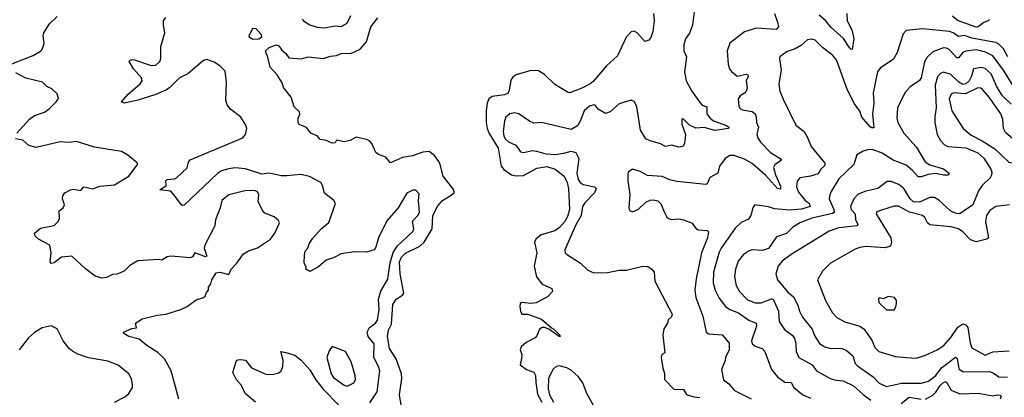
# Model space of a CAD drawing. Extents: x 2293878 to 2522763, y 823964 to 1006972.
# Tile 246 of 256: x 2354415 to 2361002, y 981679 to 984203. Entities that reach past the tile are written whole.
import ezdxf

# ---------------------------------------------------------------- set-up
doc = ezdxf.new("R2010")
doc.units = 0

msp = doc.modelspace()

# ---------------------------------------------------------------- linework, layer by layer
at = {"layer": '0CON20XD'}
for points in [[(2354361.7, 983908.3), (2354505, 983964.4), (2354555, 983992), (2354566.2, 984005), (2354578.8, 984045), (2354572, 984095), (2354576.2, 984115), (2354615, 984176.2), (2354665.9, 984224.1)], [(2356757.4, 981642.6), (2356805.4, 981715), (2356824.6, 981855), (2356816.2, 981885), (2356783.1, 981945), (2356785.4, 982035), (2356745.2, 982085.2), (2356739.3, 982115), (2356756.2, 982145), (2356794.7, 982175), (2356808.1, 982195), (2356818.9, 982265), (2356816.2, 982333.8), (2356832, 982388), (2356878.5, 982468.5), (2356892.7, 982577.3), (2356912.5, 982647.5), (2356940.6, 982689.4), (2357045, 982786.9), (2357051.8, 982805), (2357043.8, 982856.2), (2357078.8, 982895), (2357089.1, 982915), (2357082.9, 982995), (2357088.3, 983038.3), (2357065, 983062.5), (2357045, 983063.3), (2357005, 983043.8), (2356947.5, 982945), (2356871.9, 982858.1), (2356814.5, 982745), (2356798.5, 982681.5), (2356785.7, 982664.3), (2356735, 982649.2), (2356655, 982651.5), (2356565, 982637.5), (2356515, 982610), (2356466.2, 982595), (2356415, 982550), (2356355, 982520), (2356330, 982535), (2356331.7, 982551.7), (2356317.5, 982575), (2356320.5, 982630.5), (2356324.4, 982655), (2356341.9, 982675), (2356350.6, 982705), (2356377, 982743), (2356431.4, 982805), (2356482.8, 982847.2), (2356528, 982975), (2356516.7, 982995), (2356455, 983043.8), (2356441.4, 983095), (2356429.2, 983115), (2356353.9, 983153.9), (2356295, 983168.2), (2356201.5, 983158.5), (2356165, 983160.4), (2356085, 983177.5), (2356035, 983171.2), (2355925, 983206.5), (2355855, 983212.5), (2355815, 983207), (2355765, 983191.9), (2355738.2, 983175), (2355515, 982964), (2355505, 982961.2), (2355495, 982966.7), (2355465, 983010), (2355425, 983056.7), (2355353.3, 983065), (2355394.2, 983095.8), (2355392.5, 983125), (2355401.4, 983135), (2355451.1, 983138.9), (2355465, 983145.5), (2355535, 983212.9), (2355545, 983251.2), (2355555, 983265.5), (2355907.2, 983412.8), (2355926.4, 983435), (2355933.5, 983475), (2355927.7, 983497.7), (2355895, 983550.8), (2355825, 983606.2), (2355802.5, 983635), (2355794.2, 983665.8), (2355797.5, 983785), (2355788.8, 983858.8), (2355753.3, 983895), (2355715, 983920), (2355667, 983937), (2355645, 983930), (2355539.6, 983840.4), (2355485, 983815.5), (2355419.3, 983750.7), (2355397.5, 983735), (2355325, 983702.7), (2355205, 983666.2), (2355115, 983646), (2355096.7, 983655), (2355140.8, 983705), (2355220.8, 983775), (2355234, 983795), (2355230, 983815), (2355176.2, 983875), (2355146.7, 983925), (2355150.5, 983929.5), (2355165, 983936.9), (2355182.5, 983935), (2355295, 983898), (2355325, 983898.8), (2355352, 983925), (2355360, 983945), (2355358.8, 984025), (2355386.2, 984115), (2355376.1, 984166.1), (2355378, 984195), (2355391.9, 984218.1)], [(2356966.1, 981626.1), (2356955.5, 981695), (2356970.9, 981805), (2356968.7, 981835), (2356933.8, 981935), (2356889.7, 982005), (2356875.9, 982084.1), (2356882.2, 982127.8), (2356901.7, 982168.3), (2356911.7, 982298.3), (2356934.5, 982335.5), (2356975, 982360.5), (2356986, 982375), (2356960.2, 982505), (2356956.2, 982585), (2356969, 982615), (2356995, 982642.7), (2357092, 982688), (2357121.6, 982715), (2357174.7, 982805), (2357178.7, 982895), (2357211.8, 982958.2), (2357244.6, 982995), (2357295.4, 983024.6), (2357322, 983045), (2357318.6, 983065), (2357247, 983157), (2357228.9, 983235), (2357218.9, 983255), (2357190, 983295), (2357155, 983323.2), (2357113.1, 983316.9), (2357043.3, 983293.3), (2356975, 983283.1), (2356896.2, 983246.2), (2356865, 983283.3), (2356815, 983301.4), (2356797.5, 983315), (2356770, 983375), (2356755, 983393.3), (2356735, 983403.3), (2356665, 983418.8), (2356625, 983396.7), (2356585, 983387.5), (2356535, 983397.5), (2356525, 983380), (2356505, 983377.5), (2356466.4, 983396.4), (2356425, 983403.3), (2356405, 983427.5), (2356362.5, 983445), (2356333.6, 983483.6), (2356285, 983502.5), (2356277.5, 983515), (2356277.5, 983545), (2356288.3, 983571.7), (2356287.7, 983587.7), (2356251.4, 983621.4), (2356230.8, 983685), (2356180, 983750), (2356170.7, 983780.7), (2356136.7, 983835), (2356090.8, 983885), (2356076.7, 983945), (2356060, 983995), (2356085, 984017.5), (2356134, 984036), (2356148.3, 984028.3), (2356168.8, 983998.8), (2356195, 983977.5), (2356215, 983947.5), (2356297.7, 983942.3), (2356345, 983956), (2356445, 983944.4), (2356495, 983960.5), (2356535, 983964.4), (2356565, 983977.3), (2356635, 983978.9), (2356693.6, 984006.4), (2356734.5, 984055), (2356765, 984155.7), (2356810, 984215)], [(2356305, 984206.2), (2356315, 984192.9), (2356355, 984170), (2356405, 984153.5), (2356451.3, 984148.7), (2356525, 984162.2), (2356565, 984157.8), (2356605, 984180), (2356629.3, 984230.7)], [(2358654.6, 984245), (2358659.2, 984195), (2358650, 984125), (2358637.5, 984085), (2358625, 984066.2), (2358596.7, 984056.7), (2358546.6, 984116.6), (2358525, 984126), (2358505, 984122.5), (2358473.1, 984086.9), (2358415, 983962.9), (2358341.4, 983895), (2358250.7, 983789.3), (2358230.6, 983775), (2358175, 983746.5), (2358095, 983714.4), (2358085, 983715.6), (2357995, 983769.7), (2357926.5, 983836.5), (2357885, 983860.9), (2357835.7, 983864.3), (2357734.2, 983835), (2357712.9, 983817.1), (2357701.8, 983798.2), (2357690.3, 983729.7), (2357680.5, 983709.5), (2357659.5, 983700.5), (2357575, 983690.4), (2357553.3, 983675), (2357542.1, 983645), (2357535.3, 983595), (2357535.7, 983515), (2357542.4, 983475), (2357555, 983441.5), (2357615, 983344.5), (2357637, 983225), (2357655, 983201.5), (2357705, 983167.1), (2357735, 983158.4), (2357785, 983162.1), (2357875, 983210.8), (2357941.4, 983221.4), (2357996.9, 983205), (2358057.1, 983157.1), (2358077.9, 983115), (2358087, 983075), (2358092.8, 982935), (2358083.2, 982895), (2358065, 982856.4), (2358026.4, 982813.6), (2357995, 982791.6), (2357904.1, 982765.9), (2357867.1, 982735), (2357858.1, 982715), (2357875.8, 982645), (2357857.5, 982555), (2357872.5, 982485), (2357911.2, 982435), (2357974, 982405), (2357980, 982385), (2357945, 982350), (2357870.3, 982309.7), (2357835.8, 982305.8), (2357775, 982312), (2357764.3, 982305), (2357760.6, 982285), (2357764.4, 982255), (2357775, 982234.3), (2357815, 982235.5), (2357905, 982200.6), (2357972.1, 982142.1), (2357988.6, 982135), (2358028, 982095), (2358030, 982085), (2358025, 982084.2), (2357955, 982134), (2357925, 982146), (2357910, 982145), (2357892.5, 982135), (2357875, 982090), (2357863, 982077), (2357804, 982046), (2357770, 982015), (2357763.3, 981995), (2357773.3, 981965), (2357773, 981937), (2357762.5, 981895), (2357805, 981863.8), (2357855, 981846.7), (2357866.2, 981825), (2357868.5, 981778.5), (2357879.8, 981699.8), (2357909, 981645)], [(2358927.1, 984255), (2358917, 984167), (2358895, 984114), (2358869.5, 984075), (2358857.8, 984035), (2358857.5, 983995), (2358875.4, 983955), (2358862.2, 983855), (2358872.9, 983795), (2358911.3, 983725), (2358966.5, 983646.5), (2358981.7, 983631.7), (2359011.8, 983621.8), (2359013.1, 983575), (2359035.3, 983545.3), (2359056.9, 983526.9), (2359144.3, 983495), (2359159.1, 983485), (2359157.1, 983475), (2359065, 983462.7), (2358995, 983481.6), (2358937.5, 983477.5), (2358897.2, 983497.2), (2358855, 983537.5), (2358845, 983540), (2358844, 983505), (2358869.4, 983435), (2358862, 983375), (2358852.5, 983355), (2358825, 983350), (2358775, 983363.8), (2358735, 983356.2), (2358702.4, 983372.4), (2358632.6, 983392.6), (2358605, 983407.5), (2358568.6, 983465), (2358543.4, 983623.4), (2358525, 983656.7), (2358505, 983666.2), (2358425, 983641.4), (2358365, 983588), (2358335, 983576), (2358285.5, 983605.5), (2358265, 983631.2), (2358255, 983634), (2358226.7, 983625), (2358190.8, 983595), (2358165.7, 983525), (2358146.4, 983493.6), (2358105, 983470), (2357906.7, 983516.7), (2357855, 983512.5), (2357825, 983525.7), (2357753.4, 983573.4), (2357725, 983580.9), (2357695, 983573.3), (2357668.1, 983551.9), (2357658.5, 983525), (2357649.4, 983455), (2357654.2, 983425), (2357664.7, 983405), (2357685, 983387.3), (2357734, 983365), (2357765, 983320), (2357785, 983316.2), (2357845, 983328.5), (2357873.6, 983323.6), (2357935, 983306.5), (2357995, 983302.7), (2358055, 983310), (2358105, 983324.5), (2358135, 983315.6), (2358155.5, 983275), (2358142.3, 983177.7), (2358150.7, 983135), (2358165, 983115.5), (2358185, 983102.5), (2358260, 983085), (2358272, 983075), (2358259.5, 983045), (2358195, 982978.1), (2358180.9, 982955), (2358171.8, 982895), (2358135, 982831.5), (2358063.1, 982665), (2358064.2, 982645), (2358072.5, 982635), (2358166.2, 982576.2), (2358215, 982529.6), (2358255, 982511.9), (2358347.4, 982512.6), (2358425, 982527.7), (2358475, 982529.6), (2358585, 982555.8), (2358616.7, 982553.3), (2358643.8, 982535), (2358660, 982515), (2358663.3, 982455), (2358780, 982235), (2358775, 982217.5), (2358753.9, 982196.1), (2358750, 982175), (2358724.1, 982135.9), (2358716.7, 982095), (2358730, 981975), (2358710, 981965), (2358707.5, 981945), (2358716.7, 981875), (2358728.3, 981838.3), (2358728.3, 981798.3), (2358792.3, 981732.3), (2358855, 981730.5), (2358875, 981697.1), (2358925, 981681.5), (2358966.2, 981676.2)], [(2359464, 984245), (2359485, 984187.5), (2359490.6, 984155), (2359475, 984136.9), (2359343.4, 984146.6), (2359265, 984121.4), (2359165, 984046), (2359148.6, 983995), (2359154.3, 983905), (2359164.2, 983875), (2359178, 983858), (2359215, 983825.7), (2359275, 983838.9), (2359286.4, 983835), (2359290.8, 983825), (2359274.2, 983795.8), (2359280.9, 983745), (2359275.5, 983725), (2359265, 983711.9), (2359234, 983695), (2359220.8, 983675), (2359225.8, 983625.8), (2359235, 983610), (2359250.9, 983600.9), (2359315, 983588.6), (2359334.5, 983574.5), (2359343.1, 983555), (2359344.5, 983515), (2359357.5, 983485), (2359346.9, 983435), (2359352.4, 983412.4), (2359370.6, 983385), (2359437.1, 983315), (2359503.8, 983275), (2359511.4, 983265), (2359467.7, 983232.3), (2359459.1, 983215), (2359470.5, 983165), (2359505, 983090), (2359505, 983071.1), (2359485, 983075.3), (2359405, 983163), (2359315, 983241.6), (2359265, 983270), (2359195, 983294.5), (2359165, 983294.4), (2359135, 983276), (2359097.8, 983225), (2359085, 983177.5), (2359032.5, 983147.5), (2359015, 983106.2), (2359005, 983102.1), (2358811.7, 983121.7), (2358765, 983132.5), (2358714.3, 983155.7), (2358615, 983160.8), (2358565, 983189.2), (2358515, 983203.8), (2358486.7, 983185), (2358484.3, 983165.7), (2358483.1, 983125), (2358496.9, 983035), (2358491.2, 982945), (2358495, 982927.5), (2358515, 982918.8), (2358555, 982936), (2358605, 982984.2), (2358633, 982997), (2358655, 982999.2), (2358685, 982991.2), (2358705, 982971.2), (2358729.5, 982915), (2358743.8, 982883.8), (2358755, 982873.1), (2358775, 982868.5), (2358825, 982872.1), (2358855.3, 982865.3), (2358915, 982843.3), (2358935, 982812.9), (2358955, 982797.8), (2359014.3, 982794.3), (2359022.5, 982785), (2359017.1, 982745), (2358976.1, 982645), (2358939.6, 982470.4), (2358932.2, 982395), (2358938.5, 982345), (2358985, 982220), (2359006.9, 982115), (2359025, 982102.2), (2359115, 982095.8), (2359160.9, 982040.9), (2359161.4, 981995), (2359137.1, 981945), (2359135.6, 981925), (2359111.2, 981865), (2359123.3, 981795), (2359159.1, 981769.1), (2359197.1, 981725), (2359308.1, 981668.1)], [(2359949.3, 984245), (2359950.2, 984195), (2359982, 984135), (2359994.6, 984075), (2359985, 984003.8), (2359975, 984006.2), (2359965, 984018.8), (2359927.5, 984077.5), (2359845, 984150.8), (2359805, 984198.8), (2359764.4, 984234.4)], [(2360903.3, 984205), (2360893.3, 984195), (2360865, 984185.6), (2360827.9, 984155), (2360815, 984152.7), (2360688.5, 984198.5), (2360655, 984227.3)], [(2355975, 984071.2), (2355952, 984085), (2355950, 984095), (2355975, 984147.5), (2355995, 984143.8), (2356031.2, 984105), (2356032.5, 984085), (2356015, 984072.5), (2355975, 984071.2)], [(2361025.2, 983955), (2360997.9, 984007.9), (2360965, 984040), (2360945, 984051), (2360785, 984080), (2360735, 984098.6), (2360695, 984090.9), (2360660.8, 984115), (2360635, 984123.5), (2360455, 984142.4), (2360345, 984131.4), (2360325, 984110), (2360284.4, 983985), (2360260, 983940), (2360170.7, 983879.3), (2360154.5, 983855.5), (2360124.7, 983715.3), (2360129.2, 983645), (2360119.4, 983575), (2360128.7, 983481.3), (2360115, 983480), (2360105, 983486.7), (2360049.2, 983550.8), (2360035, 983590.8), (2360000, 983640), (2359952.1, 983732.1), (2359878.8, 983935), (2359855, 983963.3), (2359785, 984016.9), (2359736.1, 984066.1), (2359715, 984072.9), (2359685, 984068.6), (2359646, 984034), (2359602.3, 984007.7), (2359548.9, 983991.1), (2359501.2, 983955), (2359498, 983945), (2359508.9, 983865), (2359493.7, 983773.7), (2359501.5, 983725), (2359521.7, 983671.7), (2359607.9, 983497.9), (2359662.5, 983455), (2359685.7, 983415), (2359709.4, 983355), (2359800.5, 983245), (2359801.7, 983228.3)], [(2361065.6, 983755.6), (2360996.1, 983865), (2360925, 983961.2), (2360877.3, 983987.3), (2360815, 984002.5), (2360745, 983994.1), (2360724.6, 983985), (2360695, 983948.1), (2360685, 983947.8), (2360633.7, 984003.7), (2360615, 984013.8), (2360595, 984014.6), (2360525, 983988.5), (2360487, 983953), (2360467.7, 983922.3), (2360445.4, 983815), (2360435, 983795.8), (2360373.1, 983755), (2360335.9, 983714.1), (2360287.8, 983615), (2360282.2, 983545), (2360290, 983515), (2360330.5, 983445), (2360413.3, 983353.3), (2360472.2, 983252.2), (2360503.8, 983233.8), (2360595, 983206.5), (2360636.2, 983175), (2360625, 983164), (2360595, 983162.9), (2360545, 983175.6), (2360491.9, 983168.1), (2360445, 983152.2), (2360425, 983152.5), (2360387.3, 983195), (2360345, 983230.4), (2360258.6, 983265), (2360185, 983310.4), (2360125, 983333.6), (2360095, 983334.4), (2360057.5, 983325), (2360015, 983298.8), (2359995.7, 983235), (2359895, 983138.9), (2359842.9, 983055), (2359831.8, 983025), (2359831.2, 983005), (2359861.9, 982935), (2359863.6, 982915), (2359852.4, 982907.6), (2359715, 982877), (2359635, 982844.7), (2359585, 982814.7), (2359545, 982773.9), (2359477.9, 982752.1), (2359425, 982674.6), (2359385, 982660.7), (2359315, 982665.6), (2359295, 982658.9), (2359255, 982632.2), (2359221.4, 982588.6), (2359204.1, 982535), (2359197.2, 982485), (2359208, 982425), (2359230.8, 982385), (2359285, 982330), (2359335, 982309.2), (2359375, 982310.3), (2359445, 982337.3), (2359456.9, 982335), (2359491.3, 982255), (2359496.2, 982186.2), (2359531.2, 982131.2), (2359583.1, 982095), (2359598.1, 982075), (2359607.9, 982035), (2359609.3, 981985), (2359627.8, 981945), (2359716, 981896), (2359745, 981854.5), (2359837.1, 981805), (2359875, 981794), (2359925, 981788.9), (2359994.4, 981755), (2360057.4, 981697.4), (2360110.2, 981660.2)], [(2354395.6, 983445), (2354481.1, 983538.9), (2354515, 983561.8), (2354580, 983585), (2354613.1, 983606.9), (2354658.8, 983655), (2354673.6, 983676.4), (2354665, 983706.7), (2354630.5, 983740.5), (2354595.9, 983755.9), (2354567.5, 983785), (2354455, 983812.9), (2354388.5, 983848.5)], [(2361047.8, 983637.8), (2360990, 983695), (2360952.3, 983755), (2360915, 983840.9), (2360875, 983876.1), (2360846.7, 983883.3), (2360796, 983875), (2360783.5, 983825), (2360766.7, 983795), (2360745.4, 983775), (2360725, 983771), (2360696.9, 983785), (2360645, 983836.8), (2360595, 983853.3), (2360575, 983843.6), (2360555, 983821.1), (2360539.4, 983765), (2360546.8, 983615), (2360536.7, 983555), (2360538.1, 983515), (2360552.2, 983435), (2360574.4, 983395), (2360599.4, 983369.4), (2360625.4, 983355.4), (2360745, 983345.8), (2360825, 983313.5), (2360865, 983277.8), (2360912.3, 983205), (2360919.2, 983185), (2360916.7, 983163.3), (2360906.7, 983145), (2360854.4, 983095), (2360830.7, 983059.3), (2360792.2, 982965), (2360703.8, 982906.2), (2360683.5, 982906.5), (2360645, 982923.5), (2360565, 982996.9), (2360535, 983015.4), (2360505, 983015.3), (2360435, 982982.4), (2360395, 982984.7), (2360371.6, 983005), (2360329.6, 983075), (2360297.7, 983102.3), (2360245, 983122.5), (2360218.1, 983121.9), (2360155, 983074.4), (2360075, 983056.2), (2360025, 983037.5), (2359994.8, 983005.2), (2359972.8, 982955), (2359977.8, 982935), (2360004.8, 982905), (2360007.1, 982867.1), (2360022, 982835), (2360016.7, 982825), (2359895, 982811.1), (2359831.1, 982788.9), (2359575.8, 982634.2), (2359515, 982588.5), (2359488.5, 982555), (2359474.5, 982505), (2359485.4, 982465), (2359555, 982382.1), (2359590.8, 982350.8), (2359620.8, 982295), (2359631.9, 982255), (2359652.1, 982215), (2359716.2, 982135), (2359732.7, 982092.7), (2359765, 982038.6), (2359802, 982015), (2359835, 982006.9), (2359915, 982005.5), (2359945, 981993.1), (2359989.5, 981955), (2360005.3, 981905.3), (2360019.3, 981889.3), (2360125, 981815.5), (2360165, 981773.5), (2360215, 981750.4), (2360315, 981773.6), (2360445, 981774.1), (2360495, 981785.4), (2360545, 981824), (2360583.1, 981875), (2360675, 981946.9), (2360687.9, 981937.9), (2360698.8, 981868.8), (2360727.9, 981847.9), (2360905, 981850.7), (2360931, 981841), (2360965, 981815.8), (2361023, 981813)], [(2361054.2, 983245.8), (2361075, 983248.8), (2361085, 983267.5), (2361088.2, 983305), (2361074.1, 983394.1), (2361009.4, 983449.4), (2360997.7, 983475), (2360991.8, 983535), (2360978.7, 983575), (2360900.8, 983685), (2360856.7, 983736.7), (2360845, 983745.4), (2360825, 983747.8), (2360742.2, 983707.8), (2360665, 983715.2), (2360646.8, 983705), (2360633.9, 983675), (2360650.2, 983595), (2360727.1, 983475), (2360780.3, 983430.3), (2360855, 983393.1), (2360938.9, 983338.9), (2361031.9, 983251.9), (2361054.2, 983245.8)], [(2355479.2, 981665), (2355428.6, 981855), (2355382.9, 981935), (2355339.2, 981979.2), (2355265.8, 982025), (2355215, 982067.8), (2355145, 982084.3), (2355111.2, 982105), (2355108.8, 982115), (2355165, 982138), (2355196.2, 982143.8), (2355190, 982175), (2355235, 982202.5), (2355335, 982228.1), (2355392.5, 982235), (2355494, 982266), (2355535, 982286.2), (2355595, 982331.2), (2355643.8, 982346.2), (2355656.7, 982355), (2355665, 982380), (2355677.5, 982395), (2355677.5, 982415), (2355693.6, 982436.4), (2355701.2, 982465), (2355730.3, 982509.7), (2355754.5, 982515.5), (2355815, 982499.2), (2355830, 982535), (2355867.5, 982575), (2355911.2, 982638.8), (2355945, 982657.8), (2356005, 982677.5), (2356092.5, 982735), (2356120.8, 982775), (2356153.3, 982845), (2356143.9, 982863.9), (2356116.7, 982885), (2356055, 982910.8), (2356040.8, 982925), (2356011.4, 982985), (2356014.5, 983035), (2356004, 983055), (2355985, 983061.2), (2355921.9, 983058.1), (2355815, 983032.5), (2355766.5, 982993.5), (2355755.7, 982945), (2355724.3, 982865), (2355720, 982825), (2355652.9, 982695), (2355650, 982675), (2355667.9, 982622.1), (2355655, 982618.1), (2355635, 982626.5), (2355586.1, 982643.9), (2355571.7, 982618.3), (2355555, 982611.2), (2355425, 982622.9), (2355402.1, 982617.9), (2355365, 982596.2), (2355345, 982600), (2355205, 982590.9), (2355150.9, 982559.1), (2355116.2, 982525), (2355097.5, 982515), (2355065, 982502), (2355035, 982499.2), (2354995, 982479.5), (2354965, 982475.7), (2354919.3, 982489.3), (2354855, 982538), (2354762.7, 982622.7), (2354694.6, 982615.4), (2354645, 982578), (2354625, 982573.3), (2354618.8, 982585), (2354626.1, 982643.9), (2354616.7, 982695), (2354541.2, 982735), (2354518.8, 982755), (2354513.8, 982775), (2354555, 982808.8), (2354645, 982828), (2354672, 982855), (2354681.4, 982875), (2354680, 982925), (2354706.2, 982945), (2354714.2, 982965), (2354701.2, 983005), (2354704.1, 983025.9), (2354717.5, 983045), (2354754.3, 983065.7), (2354775, 983070.8), (2354825, 983061.2), (2354843.5, 983086.5), (2354905, 983072.7), (2354950.7, 983089.3), (2355049.7, 983100.3), (2355145, 983156.2), (2355202.5, 983235), (2355202.5, 983245), (2355138.5, 983298.5), (2355095, 983322), (2354915, 983350), (2354795, 983388.8), (2354745, 983383.3), (2354685, 983385.8), (2354525, 983348), (2354475, 983363.3), (2354435, 983398.8), (2354387.7, 983407.7)], [(2359801.7, 983228.3), (2359775.6, 983205), (2359756.2, 983173.8), (2359705, 983156.7), (2359635, 983147.1), (2359615.6, 983124.4), (2359612.9, 983085), (2359625, 983050.8), (2359670.9, 982995), (2359696, 982976), (2359704.4, 982955), (2359645, 982937.3), (2359565, 982930.2), (2359465, 982937.9), (2359425, 982952.5), (2359334.2, 982965.8), (2359318.8, 982945), (2359305.8, 982895), (2359290.3, 982869.7), (2359242.4, 982847.6), (2359201.5, 982808.5), (2359107.7, 982675), (2359095, 982650), (2359055.9, 982515), (2359054, 982445), (2359067.7, 982395), (2359095, 982340.6), (2359137.5, 982285), (2359166, 982265), (2359225, 982242.8), (2359292.2, 982195), (2359342.3, 982175), (2359344.1, 982155), (2359311.8, 982055), (2359315.8, 982035), (2359335, 982021.4), (2359381.2, 982005), (2359401.2, 981985), (2359444.2, 981865), (2359484.2, 981815), (2359535, 981779.4), (2359576.6, 981776.6), (2359594.6, 981744.6), (2359655, 981694.4), (2359705, 981673.2)], [(2361036, 982965), (2360945, 982953.8), (2360905, 982927.7), (2360884.2, 982895), (2360876.1, 982855), (2360895.4, 982744.6), (2360884.5, 982735.5), (2360815, 982717.8), (2360775, 982732.1), (2360725.2, 982785.2), (2360695, 982804.7), (2360645, 982818), (2360505, 982831.8), (2360488.5, 982845), (2360470.2, 982880.2), (2360455, 982893.9), (2360367, 982917), (2360295, 982956.8), (2360265, 982956.2), (2360179.8, 982930.2), (2360150.3, 982919.7), (2360145.7, 982905), (2360243.5, 982745), (2360248.2, 982715), (2360240, 982690), (2360205, 982678.2), (2360075, 982686.5), (2360035, 982680.6), (2360005, 982668.6), (2359840, 982575), (2359785, 982521.2), (2359752.9, 982465), (2359806.7, 982325), (2359853.3, 982243.3), (2359881.2, 982211.2), (2359935, 982182.5), (2360035, 982154.5), (2360065, 982134.5), (2360117.5, 982055), (2360135, 982010.8), (2360162.5, 981985), (2360275, 981951.5), (2360347.5, 981945), (2360415, 981940), (2360475, 981959.5), (2360552, 981995), (2360597.5, 982025), (2360645, 982078.6), (2360692, 982148), (2360725, 982168.9), (2360745, 982163.1), (2360757.9, 982145), (2360773.4, 982043.4), (2360785, 982008.8), (2360875, 981960.7), (2360925, 981982.7), (2361035, 981989.8)], [(2360265, 982263.3), (2360277.3, 982282.7), (2360282, 982305), (2360281.2, 982325), (2360267.5, 982345), (2360225, 982352), (2360195, 982338), (2360165, 982343.3), (2360161.2, 982338.8), (2360162.7, 982312.7), (2360215, 982263.8), (2360265, 982263.3)], [(2355050, 981645), (2355118.7, 981681.3), (2355145, 981703.3), (2355169.2, 981745), (2355170.6, 981765), (2355162.1, 981802.1), (2355145, 981836), (2355074.4, 981894.4), (2355005, 981921.1), (2354875, 981941.4), (2354805, 981966.9), (2354768, 981988), (2354745, 982005.7), (2354706.7, 982055), (2354665, 982135.8), (2354625, 982157.1), (2354565, 982142.1), (2354515, 982112.3), (2354473.4, 982076.6), (2354412.5, 981995)], [(2355993.3, 981645), (2355923.3, 981705), (2355898.2, 981758.2), (2355866, 981795), (2355841.2, 981845), (2355866.4, 981923.6), (2355875, 981930), (2355895, 981930.8), (2355925, 981926), (2355966, 981875), (2356062.1, 981832.1), (2356105, 981830), (2356148.7, 981841.3), (2356164.4, 981855), (2356174.4, 981885), (2356178.1, 981925), (2356162.5, 981985), (2356195, 981978.8), (2356255, 981960), (2356295, 981928.8), (2356355, 981862), (2356395.3, 981795.3), (2356445, 981732.7), (2356555, 981622.3)], [(2356605, 981752.9), (2356651.2, 981775), (2356660.5, 981795), (2356659.1, 981825), (2356633.1, 981915), (2356595, 981984.3), (2356505, 982017.5), (2356485, 981990), (2356469.6, 981945), (2356499.2, 981835), (2356515, 981812), (2356585, 981758.9), (2356605, 981752.9)], [(2358265, 981604), (2358210, 981705), (2358183.1, 981775), (2358153.1, 981815), (2358105, 981860), (2358074.4, 981875.6), (2358025, 981888.7), (2358004.8, 981885.2), (2357985, 981866.7), (2357953.3, 981806.7), (2357949.8, 981735), (2357959.2, 981695), (2357985.7, 981645)], [(2360475, 981666.4), (2360525, 981692.4), (2360545, 981712.2), (2360572.6, 981757.4), (2360595, 981776.8), (2360613.4, 981783.4), (2360645.8, 981725.8), (2360705, 981701.6), (2360827.2, 981707.2), (2360925, 981688.8), (2360955, 981695.8), (2360975, 981693.3), (2360981.2, 981685), (2360975.4, 981665.4)], [(2360313, 981637), (2360365, 981679.4), (2360445, 981665.8)]]:
    msp.add_lwpolyline(points, dxfattribs=at)

doc.saveas('drawing.dxf')
